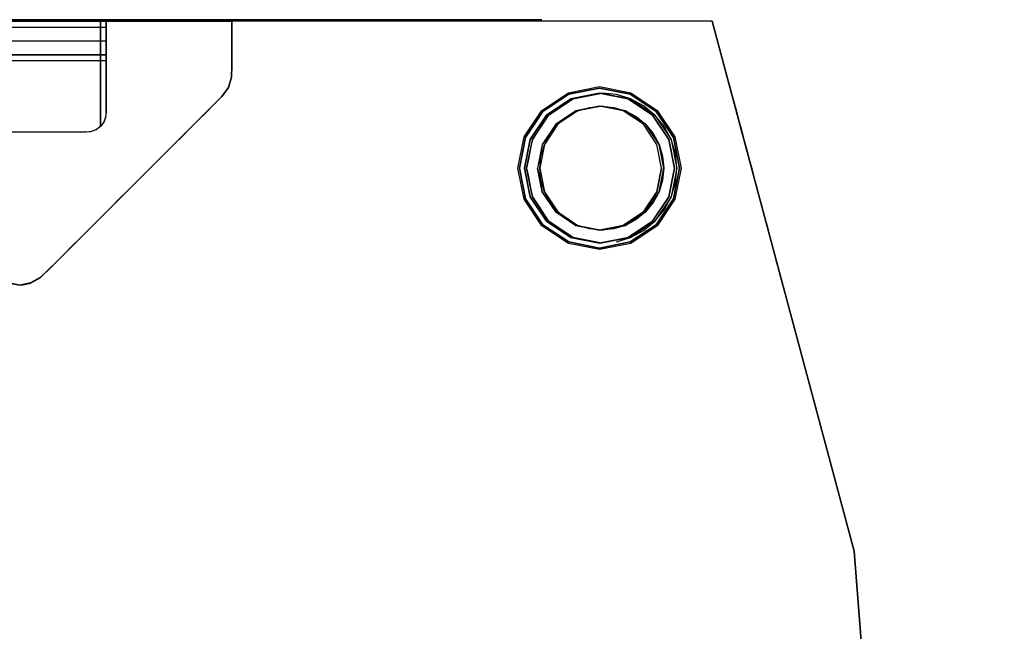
# Model space of a CAD drawing. Header units: millimetres. Extents: x -302 to 302, y -1875 to 376.
# Tile 6 of 6: x 0 to 302, y 188 to 376. Entities that reach past the tile are written whole.
import ezdxf

# ---------------------------------------------------------------- set-up
doc = ezdxf.new("R2010")
doc.units = ezdxf.units.MM
doc.layers.add('KF_T9_SPEAKDETAIL', color=250, linetype='Continuous')
doc.layers.add('KF_T9_SPEAKERS', color=253, linetype='Continuous')

# ---------------------------------------------------------------- blocks, each defined once
blk = doc.blocks.new('GLIDER1')
at = {"color": 250}
for points, invisible_edges in [([(-22.65, -4.88, -9.38), (-23.1, 0, -9.57), (-25, 0), (-24.52, -4.88)], 5), ([(-24.52, -4.88), (-25, 0), (-23.1, 0, 9.57), (-22.65, -4.88, 9.38)], 5), ([(-22.65, -4.88, 9.38), (-23.1, 0, 9.57), (-17.68, 0, 17.68), (-17.34, -4.88, 17.34)], 5), ([(-17.34, -4.88, -17.34), (-17.68, 0, -17.68), (-23.1, 0, -9.57), (-22.65, -4.88, -9.38)], 5), ([(-17.34, -4.88, 17.34), (-17.68, 0, 17.68), (-9.57, 0, 23.1), (-9.38, -4.88, 22.65)], 5), ([(-9.38, -4.88, -22.65), (-9.57, 0, -23.1), (-17.68, 0, -17.68), (-17.34, -4.88, -17.34)], 5), ([(-9.38, -4.88, 22.65), (-9.57, 0, 23.1), (0, 0, 25), (0, -4.88, 24.52)], 5), ([(0, -4.88, -24.52), (0, 0, -25), (-9.57, 0, -23.1), (-9.38, -4.88, -22.65)], 5), ([(9.38, -4.88, -22.65), (9.57, 0, -23.1), (0, 0, -25), (0, -4.88, -24.52)], 5), ([(0, -4.88, 24.52), (0, 0, 25), (9.57, 0, 23.1), (9.38, -4.88, 22.65)], 5), ([(17.34, -4.88, -17.34), (17.68, 0, -17.68), (9.57, 0, -23.1), (9.38, -4.88, -22.65)], 5), ([(9.38, -4.88, 22.65), (9.57, 0, 23.1), (17.68, 0, 17.68), (17.34, -4.88, 17.34)], 5), ([(22.65, -4.88, -9.38), (23.1, 0, -9.57), (17.68, 0, -17.68), (17.34, -4.88, -17.34)], 5), ([(17.34, -4.88, 17.34), (17.68, 0, 17.68), (23.1, 0, 9.57), (22.65, -4.88, 9.38)], 5), ([(24.52, -4.88), (25, 0), (23.1, 0, -9.57), (22.65, -4.88, -9.38)], 5), ([(22.65, -4.88, 9.38), (23.1, 0, 9.57), (25, 0), (24.52, -4.88)], 5), ([(-21.25, -10.05, -8.8), (-22.65, -4.88, -9.38), (-24.52, -4.88), (-23, -10.05)], 5), ([(-23, -10.05), (-24.52, -4.88), (-22.65, -4.88, 9.38), (-21.25, -10.05, 8.8)], 5), ([(-21.25, -10.05, 8.8), (-22.65, -4.88, 9.38), (-17.34, -4.88, 17.34), (-16.26, -10.05, 16.26)], 5), ([(-16.26, -10.05, -16.26), (-17.34, -4.88, -17.34), (-22.65, -4.88, -9.38), (-21.25, -10.05, -8.8)], 5), ([(-16.26, -10.05, 16.26), (-17.34, -4.88, 17.34), (-9.38, -4.88, 22.65), (-8.8, -10.05, 21.25)], 5), ([(-8.8, -10.05, -21.25), (-9.38, -4.88, -22.65), (-17.34, -4.88, -17.34), (-16.26, -10.05, -16.26)], 5), ([(0, -10.05, -23), (0, -4.88, -24.52), (-9.38, -4.88, -22.65), (-8.8, -10.05, -21.25)], 5), ([(-8.8, -10.05, 21.25), (-9.38, -4.88, 22.65), (0, -4.88, 24.52), (0, -10.05, 23)], 5), ([(8.8, -10.05, -21.25), (9.38, -4.88, -22.65), (0, -4.88, -24.52), (0, -10.05, -23)], 5), ([(0, -10.05, 23), (0, -4.88, 24.52), (9.38, -4.88, 22.65), (8.8, -10.05, 21.25)], 5), ([(16.26, -10.05, -16.26), (17.34, -4.88, -17.34), (9.38, -4.88, -22.65), (8.8, -10.05, -21.25)], 5), ([(8.8, -10.05, 21.25), (9.38, -4.88, 22.65), (17.34, -4.88, 17.34), (16.26, -10.05, 16.26)], 5), ([(16.26, -10.05, 16.26), (17.34, -4.88, 17.34), (22.65, -4.88, 9.38), (21.25, -10.05, 8.8)], 5), ([(21.25, -10.05, -8.8), (22.65, -4.88, -9.38), (17.34, -4.88, -17.34), (16.26, -10.05, -16.26)], 5), ([(23, -10.05), (24.52, -4.88), (22.65, -4.88, -9.38), (21.25, -10.05, -8.8)], 5), ([(21.25, -10.05, 8.8), (22.65, -4.88, 9.38), (24.52, -4.88), (23, -10.05)], 5), ([(-17.55, -14.05, -7.27), (-21.25, -10.05, -8.8), (-23, -10.05), (-19, -14.05)], 5), ([(-19, -14.05), (-23, -10.05), (-21.25, -10.05, 8.8), (-17.55, -14.05, 7.27)], 5), ([(-13.44, -14.05, -13.44), (-16.26, -10.05, -16.26), (-21.25, -10.05, -8.8), (-17.55, -14.05, -7.27)], 5), ([(-17.55, -14.05, 7.27), (-21.25, -10.05, 8.8), (-16.26, -10.05, 16.26), (-13.44, -14.05, 13.44)], 5), ([(-7.27, -14.05, -17.55), (-8.8, -10.05, -21.25), (-16.26, -10.05, -16.26), (-13.44, -14.05, -13.44)], 5), ([(-13.44, -14.05, 13.44), (-16.26, -10.05, 16.26), (-8.8, -10.05, 21.25), (-7.27, -14.05, 17.55)], 5), ([(0, -14.05, -19), (0, -10.05, -23), (-8.8, -10.05, -21.25), (-7.27, -14.05, -17.55)], 5), ([(-7.27, -14.05, 17.55), (-8.8, -10.05, 21.25), (0, -10.05, 23), (0, -14.05, 19)], 5), ([(7.27, -14.05, -17.55), (8.8, -10.05, -21.25), (0, -10.05, -23), (0, -14.05, -19)], 5), ([(0, -14.05, 19), (0, -10.05, 23), (8.8, -10.05, 21.25), (7.27, -14.05, 17.55)], 5), ([(13.44, -14.05, -13.44), (16.26, -10.05, -16.26), (8.8, -10.05, -21.25), (7.27, -14.05, -17.55)], 5), ([(7.27, -14.05, 17.55), (8.8, -10.05, 21.25), (16.26, -10.05, 16.26), (13.44, -14.05, 13.44)], 5), ([(17.55, -14.05, -7.27), (21.25, -10.05, -8.8), (16.26, -10.05, -16.26), (13.44, -14.05, -13.44)], 5), ([(13.44, -14.05, 13.44), (16.26, -10.05, 16.26), (21.25, -10.05, 8.8), (17.55, -14.05, 7.27)], 5), ([(19, -14.05), (23, -10.05), (21.25, -10.05, -8.8), (17.55, -14.05, -7.27)], 5), ([(17.55, -14.05, 7.27), (21.25, -10.05, 8.8), (23, -10.05), (19, -14.05)], 5), ([(-19, -14.05), (-17.55, -14.05, -7.27), (-14.25, -14.05), (-19, -14.05)], 14), ([(-19, -14.05), (-17.55, -14.05, 7.27), (-14.25, -14.05), (-19, -14.05)], 14), ([(-17.55, -14.05, -7.27), (-13.44, -14.05, -13.44), (-9.5, -14.05), (-14.25, -14.05)], 14), ([(-17.55, -14.05, 7.27), (-13.44, -14.05, 13.44), (-9.5, -14.05), (-14.25, -14.05)], 14), ([(-13.44, -14.05, -13.44), (-7.27, -14.05, -17.55), (-4.75, -14.05), (-9.5, -14.05)], 14), ([(-13.44, -14.05, 13.44), (-7.27, -14.05, 17.55), (-4.75, -14.05), (-9.5, -14.05)], 14), ([(-7.27, -14.05, -17.55), (0, -14.05, -19), (0, -14.05), (-4.75, -14.05)], 14), ([(-7.27, -14.05, 17.55), (0, -14.05, 19), (0, -14.05), (-4.75, -14.05)], 14), ([(0, -14.05, -19), (7.27, -14.05, -17.55), (4.75, -14.05), (0, -14.05)], 14), ([(0, -14.05, 19), (7.27, -14.05, 17.55), (4.75, -14.05), (0, -14.05)], 14), ([(7.27, -14.05, -17.55), (13.44, -14.05, -13.44), (9.5, -14.05), (4.75, -14.05)], 14), ([(7.27, -14.05, 17.55), (13.44, -14.05, 13.44), (9.5, -14.05), (4.75, -14.05)], 14), ([(13.44, -14.05, -13.44), (17.55, -14.05, -7.27), (14.25, -14.05), (9.5, -14.05)], 14), ([(13.44, -14.05, 13.44), (17.55, -14.05, 7.27), (14.25, -14.05), (9.5, -14.05)], 14), ([(17.55, -14.05, -7.27), (19, -14.05), (19, -14.05), (14.25, -14.05)], 14), ([(17.55, -14.05, 7.27), (19, -14.05), (19, -14.05), (14.25, -14.05)], 14)]:
    blk.add_3dface(points, dxfattribs=dict(at, invisible_edges=invisible_edges))
blk = doc.blocks.new('T9')
at = {"layer": 'KF_T9_SPEAKDETAIL'}
for points, invisible_edges in [([(26.5, 449.54, -366.7), (26.5, 450, -369), (-26.5, 450, -369), (-26.5, 449.54, -366.7)], 10), ([(26.5, 450, -369), (26.5, 449.54, -371.3), (-26.5, 449.54, -371.3), (-26.5, 450, -369)], 2), ([(26.5, 449.54, -371.3), (26.5, 448.24, -373.24), (-26.5, 448.24, -373.24), (-26.5, 449.54, -371.3)], 10), ([(26.5, 448.24, -364.76), (26.5, 449.54, -366.7), (-26.5, 449.54, -366.7), (-26.5, 448.24, -364.76)], 10), ([(0, 450, -294.14), (3.35, 450, -294.72), (1.81, 450, -341), (0, 450, -341)], 10), ([(0, 416, -375), (6.83, 416, -375), (6.83, 450, -341), (0, 450, -341)], 10), ([(3.35, 450, -294.72), (6.31, 450, -296.39), (3.62, 450, -341), (1.81, 450, -341)], 10), ([(6.31, 450, -296.39), (8.77, 450, -298.77), (5.43, 450, -341), (3.62, 450, -341)], 10), ([(8.77, 450, -298.77), (11.18, 450, -301.18), (7.24, 450, -341), (5.43, 450, -341)], 10), ([(6.83, 416, -375), (13.67, 416, -375), (13.67, 450, -341), (6.83, 450, -341)], 10), ([(11.18, 450, -301.18), (13.6, 450, -303.6), (9.05, 450, -341), (7.24, 450, -341)], 10), ([(13.6, 450, -303.6), (16.02, 450, -306.02), (10.86, 450, -341), (9.05, 450, -341)], 10), ([(16.02, 450, -306.02), (18.43, 450, -308.43), (12.67, 450, -341), (10.86, 450, -341)], 10), ([(18.43, 450, -308.43), (20.85, 450, -310.85), (14.48, 450, -341), (12.67, 450, -341)], 10), ([(13.67, 416, -375), (20.5, 416, -375), (20.5, 450, -341), (13.67, 450, -341)], 10), ([(20.85, 450, -310.85), (23.26, 450, -313.26), (16.29, 450, -341), (14.48, 450, -341)], 10), ([(23.26, 450, -313.26), (25.68, 450, -315.68), (18.1, 450, -341), (16.29, 450, -341)], 10), ([(25.68, 450, -315.68), (28.1, 450, -318.1), (19.91, 450, -341), (18.1, 450, -341)], 10), ([(28.1, 450, -318.1), (30.51, 450, -320.51), (21.71, 450, -341.12), (19.91, 450, -341)], 10), ([(20.5, 416, -375), (22.05, 416.2, -375), (22.05, 450, -341.2), (20.5, 450, -341)], 10), ([(30.51, 450, -320.51), (32.93, 450, -322.93), (23.4, 450, -341.75), (21.71, 450, -341.12)], 10), ([(22.05, 416.2, -375), (23.5, 416.8, -375), (23.5, 450, -341.8), (22.05, 450, -341.2)], 10), ([(32.93, 450, -322.93), (35.35, 450, -325.35), (24.83, 450, -342.85), (23.4, 450, -341.75)], 10), ([(23.5, 416.8, -375), (24.74, 417.76, -375), (24.74, 450, -342.76), (23.5, 450, -341.8)], 8), ([(24.74, 417.76, -375), (25.7, 419, -375), (25.7, 450, -344), (24.74, 450, -342.76)], 10), ([(35.35, 450, -325.35), (37.76, 450, -327.76), (25.87, 450, -344.33), (24.83, 450, -342.85)], 10), ([(25.7, 419, -375), (26.3, 420.45, -375), (26.3, 450, -345.45), (25.7, 450, -344)], 10), ([(37.76, 450, -327.76), (40.18, 450, -330.18), (26.42, 450, -346.04), (25.87, 450, -344.33)], 10), ([(26.3, 420.45, -375), (26.5, 422, -375), (26.5, 450, -347), (26.3, 450, -345.45)], 10), ([(40.18, 450, -330.18), (42.59, 450, -332.59), (26.5, 450, -347.85), (26.42, 450, -346.04)], 10), ([(49.84, 450, -339.84), (52.26, 450, -342.26), (26.5, 450, -355.09), (26.5, 450, -353.28)], 10), ([(52.26, 450, -342.26), (54.68, 450, -344.68), (26.5, 450, -356.9), (26.5, 450, -355.09)], 10), ([(54.68, 450, -344.68), (57.09, 450, -347.09), (26.5, 450, -358.71), (26.5, 450, -356.9)], 10), ([(65, 450, -371.58), (65, 450, -375), (26.5, 450, -375), (26.5, 450, -373.19)], 8), ([(65, 450, -368.17), (65, 450, -371.58), (26.5, 450, -373.19), (26.5, 450, -371.38)], 10), ([(65, 450, -364.75), (65, 450, -368.17), (26.5, 450, -371.38), (26.5, 450, -369.57)], 10), ([(65, 450, -361.33), (65, 450, -364.75), (26.5, 450, -369.57), (26.5, 450, -367.76)], 10), ([(64.92, 450, -357.92), (65, 450, -361.33), (26.5, 450, -367.76), (26.5, 450, -365.95)], 10), ([(63.94, 450, -354.66), (64.92, 450, -357.92), (26.5, 450, -365.95), (26.5, 450, -364.14)], 10), ([(65, 446.58, -375), (65, 450, -375), (26.5, 450, -375), (26.5, 448.19, -375)], 10), ([(61.92, 450, -351.92), (63.94, 450, -354.66), (26.5, 450, -364.14), (26.5, 450, -362.33)], 10), ([(59.51, 450, -349.51), (61.92, 450, -351.92), (26.5, 450, -362.33), (26.5, 450, -360.52)], 10), ([(57.09, 450, -347.09), (59.51, 450, -349.51), (26.5, 450, -360.52), (26.5, 450, -358.71)], 10), ([(45.01, 450, -335.01), (47.43, 450, -337.43), (26.5, 450, -351.47), (26.5, 450, -349.66)], 10), ([(42.59, 450, -332.59), (45.01, 450, -335.01), (26.5, 450, -349.66), (26.5, 450, -347.85)], 10), ([(47.43, 450, -337.43), (49.84, 450, -339.84), (26.5, 450, -353.28), (26.5, 450, -351.47)], 10), ([(26.5, 426.67, -375), (26.5, 422, -375), (26.5, 450, -347), (26.5, 450, -351.67)], 10), ([(26.5, 431.33, -375), (26.5, 426.67, -375), (26.5, 450, -351.67), (26.5, 450, -356.33)], 10), ([(26.5, 436, -375), (26.5, 431.33, -375), (26.5, 450, -356.33), (26.5, 450, -361)], 10), ([(26.5, 440.67, -375), (26.5, 436, -375), (26.5, 450, -361), (26.5, 450, -365.67)], 10), ([(26.5, 450, -375), (26.5, 445.33, -375), (26.5, 450, -370.33), (26.5, 450, -375)], 10), ([(26.5, 445.33, -375), (26.5, 440.67, -375), (26.5, 450, -365.67), (26.5, 450, -370.33)], 10), ([(26.5, 448.24, -373.24), (26.5, 446.3, -374.54), (-26.5, 446.3, -374.54), (-26.5, 448.24, -373.24)], 2), ([(26.5, 446.3, -363.46), (26.5, 448.24, -364.76), (-26.5, 448.24, -364.76), (-26.5, 446.3, -363.46)], 8), ([(65, 443.17, -375), (65, 446.58, -375), (26.5, 448.19, -375), (26.5, 446.38, -375)], 10), ([(26.5, 446.3, -374.54), (26.5, 444, -375), (-26.5, 444, -375), (-26.5, 446.3, -374.54)], 10), ([(26.5, 444, -363), (26.5, 446.3, -363.46), (-26.5, 446.3, -363.46), (-26.5, 444, -363)], 2), ([(26.5, 441.7, -363.46), (26.5, 444, -363), (-26.5, 444, -363), (-26.5, 441.7, -363.46)], 10), ([(26.5, 444, -375), (26.5, 441.7, -374.54), (-26.5, 441.7, -374.54), (-26.5, 444, -375)], 2), ([(65, 439.75, -375), (65, 443.17, -375), (26.5, 446.38, -375), (26.5, 444.57, -375)], 10), ([(65, 436.33, -375), (65, 439.75, -375), (26.5, 444.57, -375), (26.5, 442.76, -375)], 10), ([(26.5, 439.76, -364.76), (26.5, 441.7, -363.46), (-26.5, 441.7, -363.46), (-26.5, 439.76, -364.76)], 2), ([(26.5, 441.7, -374.54), (26.5, 439.76, -373.24), (-26.5, 439.76, -373.24), (-26.5, 441.7, -374.54)], 10), ([(64.92, 432.92, -375), (65, 436.33, -375), (26.5, 442.76, -375), (26.5, 440.95, -375)], 10), ([(63.94, 429.66, -375), (64.92, 432.92, -375), (26.5, 440.95, -375), (26.5, 439.14, -375)], 10), ([(26.5, 439.76, -373.24), (26.5, 438.46, -371.3), (-26.5, 438.46, -371.3), (-26.5, 439.76, -373.24)], 2), ([(26.5, 438.46, -366.7), (26.5, 439.76, -364.76), (-26.5, 439.76, -364.76), (-26.5, 438.46, -366.7)], 10), ([(26.5, 438.46, -371.3), (26.5, 438, -369), (-26.5, 438, -369), (-26.5, 438.46, -371.3)], 10), ([(26.5, 438, -369), (26.5, 438.46, -366.7), (-26.5, 438.46, -366.7), (-26.5, 438, -369)], 2), ([(61.92, 426.92, -375), (63.94, 429.66, -375), (26.5, 439.14, -375), (26.5, 437.33, -375)], 10), ([(59.51, 424.51, -375), (61.92, 426.92, -375), (26.5, 437.33, -375), (26.5, 435.52, -375)], 10), ([(57.09, 422.09, -375), (59.51, 424.51, -375), (26.5, 435.52, -375), (26.5, 433.71, -375)], 10), ([(54.68, 419.68, -375), (57.09, 422.09, -375), (26.5, 433.71, -375), (26.5, 431.9, -375)], 10), ([(52.26, 417.26, -375), (54.68, 419.68, -375), (26.5, 431.9, -375), (26.5, 430.09, -375)], 10), ([(49.84, 414.84, -375), (52.26, 417.26, -375), (26.5, 430.09, -375), (26.5, 428.28, -375)], 10), ([(47.43, 412.43, -375), (49.84, 414.84, -375), (26.5, 428.28, -375), (26.5, 426.47, -375)], 10), ([(45.01, 410.01, -375), (47.43, 412.43, -375), (26.5, 426.47, -375), (26.5, 424.66, -375)], 10), ([(40.18, 405.18, -375), (42.59, 407.59, -375), (26.5, 422.85, -375), (26.42, 421.04, -375)], 10), ([(42.59, 407.59, -375), (45.01, 410.01, -375), (26.5, 424.66, -375), (26.5, 422.85, -375)], 10), ([(37.76, 402.76, -375), (40.18, 405.18, -375), (26.42, 421.04, -375), (25.87, 419.33, -375)], 10), ([(30.51, 395.51, -375), (32.93, 397.93, -375), (23.4, 416.75, -375), (21.71, 416.12, -375)], 10), ([(32.93, 397.93, -375), (35.35, 400.35, -375), (24.83, 417.85, -375), (23.4, 416.75, -375)], 10), ([(35.35, 400.35, -375), (37.76, 402.76, -375), (25.87, 419.33, -375), (24.83, 417.85, -375)], 10), ([(0, 369.14, -375), (3.35, 369.72, -375), (1.81, 416, -375), (0, 416, -375)], 10), ([(3.35, 369.72, -375), (6.31, 371.39, -375), (3.62, 416, -375), (1.81, 416, -375)], 10), ([(6.31, 371.39, -375), (8.77, 373.77, -375), (5.43, 416, -375), (3.62, 416, -375)], 10), ([(8.77, 373.77, -375), (11.18, 376.18, -375), (7.24, 416, -375), (5.43, 416, -375)], 10), ([(11.18, 376.18, -375), (13.6, 378.6, -375), (9.05, 416, -375), (7.24, 416, -375)], 10), ([(13.6, 378.6, -375), (16.02, 381.02, -375), (10.86, 416, -375), (9.05, 416, -375)], 10), ([(16.02, 381.02, -375), (18.43, 383.43, -375), (12.67, 416, -375), (10.86, 416, -375)], 10), ([(18.43, 383.43, -375), (20.85, 385.85, -375), (14.48, 416, -375), (12.67, 416, -375)], 10), ([(20.85, 385.85, -375), (23.26, 388.26, -375), (16.29, 416, -375), (14.48, 416, -375)], 10), ([(23.26, 388.26, -375), (25.68, 390.68, -375), (18.1, 416, -375), (16.29, 416, -375)], 10), ([(25.68, 390.68, -375), (28.1, 393.1, -375), (19.91, 416, -375), (18.1, 416, -375)], 10), ([(28.1, 393.1, -375), (30.51, 395.51, -375), (21.71, 416.12, -375), (19.91, 416, -375)], 10), ([(-3.35, -369.72, -375), (0, -369.14, -375), (0, -416, -375), (-1.81, -416, -375)], 10), ([(0, -369.14, -375), (3.35, -369.72, -375), (1.81, -416, -375), (0, -416, -375)], 10), ([(3.35, -369.72, -375), (6.31, -371.39, -375), (3.62, -416, -375), (1.81, -416, -375)], 10), ([(6.31, -371.39, -375), (8.77, -373.77, -375), (5.43, -416, -375), (3.62, -416, -375)], 10), ([(8.77, -373.77, -375), (11.18, -376.18, -375), (7.24, -416, -375), (5.43, -416, -375)], 10), ([(11.18, -376.18, -375), (13.6, -378.6, -375), (9.05, -416, -375), (7.24, -416, -375)], 10), ([(13.6, -378.6, -375), (16.02, -381.02, -375), (10.86, -416, -375), (9.05, -416, -375)], 10), ([(16.02, -381.02, -375), (18.43, -383.43, -375), (12.67, -416, -375), (10.86, -416, -375)], 10), ([(18.43, -383.43, -375), (20.85, -385.85, -375), (14.48, -416, -375), (12.67, -416, -375)], 10), ([(20.85, -385.85, -375), (23.26, -388.26, -375), (16.29, -416, -375), (14.48, -416, -375)], 10), ([(23.26, -388.26, -375), (25.68, -390.68, -375), (18.1, -416, -375), (16.29, -416, -375)], 10), ([(25.68, -390.68, -375), (28.1, -393.1, -375), (19.91, -416, -375), (18.1, -416, -375)], 10), ([(28.1, -393.1, -375), (30.51, -395.51, -375), (21.71, -416.12, -375), (19.91, -416, -375)], 10), ([(30.51, -395.51, -375), (32.93, -397.93, -375), (23.4, -416.75, -375), (21.71, -416.12, -375)], 10), ([(32.93, -397.93, -375), (35.35, -400.35, -375), (24.83, -417.85, -375), (23.4, -416.75, -375)], 10), ([(35.35, -400.35, -375), (37.76, -402.76, -375), (25.87, -419.33, -375), (24.83, -417.85, -375)], 10), ([(37.76, -402.76, -375), (40.18, -405.18, -375), (26.42, -421.04, -375), (25.87, -419.33, -375)], 10), ([(40.18, -405.18, -375), (42.59, -407.59, -375), (26.5, -422.85, -375), (26.42, -421.04, -375)], 10), ([(42.59, -407.59, -375), (45.01, -410.01, -375), (26.5, -424.66, -375), (26.5, -422.85, -375)], 10), ([(45.01, -410.01, -375), (47.43, -412.43, -375), (26.5, -426.47, -375), (26.5, -424.66, -375)], 10), ([(47.43, -412.43, -375), (49.84, -414.84, -375), (26.5, -428.28, -375), (26.5, -426.47, -375)], 10), ([(-6.83, -416, -375), (0, -416, -375), (0, -450, -341), (-6.83, -450, -341)], 10), ([(0, -416, -375), (6.83, -416, -375), (6.83, -450, -341), (0, -450, -341)], 10), ([(6.83, -416, -375), (13.67, -416, -375), (13.67, -450, -341), (6.83, -450, -341)], 10), ([(13.67, -416, -375), (20.5, -416, -375), (20.5, -450, -341), (13.67, -450, -341)], 10), ([(20.5, -416, -375), (22.05, -416.2, -375), (22.05, -450, -341.2), (20.5, -450, -341)], 10), ([(22.05, -416.2, -375), (23.5, -416.8, -375), (23.5, -450, -341.8), (22.05, -450, -341.2)], 10), ([(49.84, -414.84, -375), (52.26, -417.26, -375), (26.5, -430.09, -375), (26.5, -428.28, -375)], 10), ([(23.5, -416.8, -375), (24.74, -417.76, -375), (24.74, -450, -342.76), (23.5, -450, -341.8)], 10), ([(24.74, -417.76, -375), (25.7, -419, -375), (25.7, -450, -344), (24.74, -450, -342.76)], 2), ([(25.7, -419, -375), (26.3, -420.45, -375), (26.3, -450, -345.45), (25.7, -450, -344)], 10), ([(52.26, -417.26, -375), (54.68, -419.68, -375), (26.5, -431.9, -375), (26.5, -430.09, -375)], 10), ([(26.3, -420.45, -375), (26.5, -422, -375), (26.5, -450, -347), (26.3, -450, -345.45)], 10), ([(54.68, -419.68, -375), (57.09, -422.09, -375), (26.5, -433.71, -375), (26.5, -431.9, -375)], 10), ([(26.5, -426.67, -375), (26.5, -422, -375), (26.5, -450, -347), (26.5, -450, -351.67)], 10), ([(57.09, -422.09, -375), (59.51, -424.51, -375), (26.5, -435.52, -375), (26.5, -433.71, -375)], 10), ([(59.51, -424.51, -375), (61.92, -426.92, -375), (26.5, -437.33, -375), (26.5, -435.52, -375)], 10), ([(26.5, -431.33, -375), (26.5, -426.67, -375), (26.5, -450, -351.67), (26.5, -450, -356.33)], 10), ([(61.92, -426.92, -375), (63.94, -429.66, -375), (26.5, -439.14, -375), (26.5, -437.33, -375)], 10), ([(63.94, -429.66, -375), (64.92, -432.92, -375), (26.5, -440.95, -375), (26.5, -439.14, -375)], 10), ([(26.5, -436, -375), (26.5, -431.33, -375), (26.5, -450, -356.33), (26.5, -450, -361)], 10), ([(64.92, -432.92, -375), (65, -436.33, -375), (26.5, -442.76, -375), (26.5, -440.95, -375)], 10), ([(26.5, -440.67, -375), (26.5, -436, -375), (26.5, -450, -361), (26.5, -450, -365.67)], 10), ([(65, -436.33, -375), (65, -439.75, -375), (26.5, -444.57, -375), (26.5, -442.76, -375)], 10), ([(26.5, -438, -369), (26.5, -438.46, -366.7), (-26.5, -438.46, -366.7), (-26.5, -438, -369)], 2), ([(26.5, -438.46, -371.3), (26.5, -438, -369), (-26.5, -438, -369), (-26.5, -438.46, -371.3)], 10), ([(26.5, -438.46, -366.7), (26.5, -439.76, -364.76), (-26.5, -439.76, -364.76), (-26.5, -438.46, -366.7)], 10), ([(26.5, -439.76, -373.24), (26.5, -438.46, -371.3), (-26.5, -438.46, -371.3), (-26.5, -439.76, -373.24)], 2), ([(26.5, -441.7, -374.54), (26.5, -439.76, -373.24), (-26.5, -439.76, -373.24), (-26.5, -441.7, -374.54)], 10), ([(26.5, -439.76, -364.76), (26.5, -441.7, -363.46), (-26.5, -441.7, -363.46), (-26.5, -439.76, -364.76)], 2), ([(65, -439.75, -375), (65, -443.17, -375), (26.5, -446.38, -375), (26.5, -444.57, -375)], 10), ([(26.5, -444, -375), (26.5, -441.7, -374.54), (-26.5, -441.7, -374.54), (-26.5, -444, -375)], 2), ([(26.5, -441.7, -363.46), (26.5, -444, -363), (-26.5, -444, -363), (-26.5, -441.7, -363.46)], 10), ([(26.5, -445.33, -375), (26.5, -440.67, -375), (26.5, -450, -365.67), (26.5, -450, -370.33)], 10), ([(65, -443.17, -375), (65, -446.58, -375), (26.5, -448.19, -375), (26.5, -446.38, -375)], 10), ([(26.5, -444, -363), (26.5, -446.3, -363.46), (-26.5, -446.3, -363.46), (-26.5, -444, -363)], 2), ([(26.5, -446.3, -374.54), (26.5, -444, -375), (-26.5, -444, -375), (-26.5, -446.3, -374.54)], 10), ([(26.5, -446.3, -363.46), (26.5, -448.24, -364.76), (-26.5, -448.24, -364.76), (-26.5, -446.3, -363.46)], 8), ([(26.5, -448.24, -373.24), (26.5, -446.3, -374.54), (-26.5, -446.3, -374.54), (-26.5, -448.24, -373.24)], 2), ([(26.5, -450, -375), (26.5, -445.33, -375), (26.5, -450, -370.33), (26.5, -450, -375)], 10), ([(26.5, -448.24, -364.76), (26.5, -449.54, -366.7), (-26.5, -449.54, -366.7), (-26.5, -448.24, -364.76)], 10), ([(26.5, -449.54, -371.3), (26.5, -448.24, -373.24), (-26.5, -448.24, -373.24), (-26.5, -449.54, -371.3)], 10), ([(65, -446.58, -375), (65, -450, -375), (26.5, -450, -375), (26.5, -448.19, -375)], 8), ([(26.5, -450, -369), (26.5, -449.54, -371.3), (-26.5, -449.54, -371.3), (-26.5, -450, -369)], 2), ([(26.5, -449.54, -366.7), (26.5, -450, -369), (-26.5, -450, -369), (-26.5, -449.54, -366.7)], 10), ([(-3.35, -450, -294.72), (0, -450, -294.14), (0, -450, -341), (-1.81, -450, -341)], 10), ([(0, -450, -294.14), (3.35, -450, -294.72), (1.81, -450, -341), (0, -450, -341)], 10), ([(3.35, -450, -294.72), (6.31, -450, -296.39), (3.62, -450, -341), (1.81, -450, -341)], 10), ([(6.31, -450, -296.39), (8.77, -450, -298.77), (5.43, -450, -341), (3.62, -450, -341)], 10), ([(8.77, -450, -298.77), (11.18, -450, -301.18), (7.24, -450, -341), (5.43, -450, -341)], 10), ([(11.18, -450, -301.18), (13.6, -450, -303.6), (9.05, -450, -341), (7.24, -450, -341)], 10), ([(13.6, -450, -303.6), (16.02, -450, -306.02), (10.86, -450, -341), (9.05, -450, -341)], 10), ([(16.02, -450, -306.02), (18.43, -450, -308.43), (12.67, -450, -341), (10.86, -450, -341)], 10), ([(18.43, -450, -308.43), (20.85, -450, -310.85), (14.48, -450, -341), (12.67, -450, -341)], 10), ([(20.85, -450, -310.85), (23.26, -450, -313.26), (16.29, -450, -341), (14.48, -450, -341)], 10), ([(23.26, -450, -313.26), (25.68, -450, -315.68), (18.1, -450, -341), (16.29, -450, -341)], 10), ([(25.68, -450, -315.68), (28.1, -450, -318.1), (19.91, -450, -341), (18.1, -450, -341)], 10), ([(28.1, -450, -318.1), (30.51, -450, -320.51), (21.71, -450, -341.12), (19.91, -450, -341)], 10), ([(30.51, -450, -320.51), (32.93, -450, -322.93), (23.4, -450, -341.75), (21.71, -450, -341.12)], 10), ([(32.93, -450, -322.93), (35.35, -450, -325.35), (24.83, -450, -342.85), (23.4, -450, -341.75)], 10), ([(35.35, -450, -325.35), (37.76, -450, -327.76), (25.87, -450, -344.33), (24.83, -450, -342.85)], 10), ([(37.76, -450, -327.76), (40.18, -450, -330.18), (26.42, -450, -346.04), (25.87, -450, -344.33)], 10), ([(40.18, -450, -330.18), (42.59, -450, -332.59), (26.5, -450, -347.85), (26.42, -450, -346.04)], 10), ([(49.84, -450, -339.84), (52.26, -450, -342.26), (26.5, -450, -355.09), (26.5, -450, -353.28)], 10), ([(52.26, -450, -342.26), (54.68, -450, -344.68), (26.5, -450, -356.9), (26.5, -450, -355.09)], 10), ([(54.68, -450, -344.68), (57.09, -450, -347.09), (26.5, -450, -358.71), (26.5, -450, -356.9)], 10), ([(63.94, -450, -354.66), (64.92, -450, -357.92), (26.5, -450, -365.95), (26.5, -450, -364.14)], 10), ([(64.92, -450, -357.92), (65, -450, -361.33), (26.5, -450, -367.76), (26.5, -450, -365.95)], 10), ([(65, -450, -361.33), (65, -450, -364.75), (26.5, -450, -369.57), (26.5, -450, -367.76)], 10), ([(65, -450, -364.75), (65, -450, -368.17), (26.5, -450, -371.38), (26.5, -450, -369.57)], 10), ([(65, -450, -368.17), (65, -450, -371.58), (26.5, -450, -373.19), (26.5, -450, -371.38)], 10), ([(65, -450, -371.58), (65, -450, -375), (26.5, -450, -375), (26.5, -450, -373.19)], 10), ([(59.51, -450, -349.51), (61.92, -450, -351.92), (26.5, -450, -362.33), (26.5, -450, -360.52)], 10), ([(61.92, -450, -351.92), (63.94, -450, -354.66), (26.5, -450, -364.14), (26.5, -450, -362.33)], 10), ([(57.09, -450, -347.09), (59.51, -450, -349.51), (26.5, -450, -360.52), (26.5, -450, -358.71)], 10), ([(42.59, -450, -332.59), (45.01, -450, -335.01), (26.5, -450, -349.66), (26.5, -450, -347.85)], 10), ([(45.01, -450, -335.01), (47.43, -450, -337.43), (26.5, -450, -351.47), (26.5, -450, -349.66)], 10), ([(47.43, -450, -337.43), (49.84, -450, -339.84), (26.5, -450, -353.28), (26.5, -450, -351.47)], 10)]:
    blk.add_3dface(points, dxfattribs=dict(at, invisible_edges=invisible_edges))
at = {"layer": 'KF_T9_SPEAKDETAIL', "color": 253}
for points, invisible_edges in [([(160, 349, -375.5), (152, 357, -375.5), (-152, 357, -375.5), (-160, 349, -375.5)], 8), ([(160, 20, -375.5), (160, 349, -375.5), (-160, 349, -375.5), (-160, 20, -375.5)], 10), ([(152, 12, -375.5), (160, 20, -375.5), (-160, 20, -375.5), (-152, 12, -375.5)], 2), ([(160, -20, -375.5), (152, -12, -375.5), (-152, -12, -375.5), (-160, -20, -375.5)], 8), ([(160, -349, -375.5), (160, -20, -375.5), (-160, -20, -375.5), (-160, -349, -375.5)], 10), ([(152, -357, -375.5), (160, -349, -375.5), (-160, -349, -375.5), (-152, -357, -375.5)], 2)]:
    blk.add_3dface(points, dxfattribs=dict(at, invisible_edges=invisible_edges))
at = {"layer": 'KF_T9_SPEAKERS', "color": 253}
for points, invisible_edges in [([(-255.72, 450, -212.62), (-233.87, 450, -294.14), (233.88, 450, -294.14), (255.72, 450, -212.62)], 10), ([(296.38, 450, 307), (255.72, 450, -212.62), (0, 450, -212.62), (0, 450, 307)], 14), ([(176.14, 450, -307.44), (178.34, 450, -307), (0.67, 450, -294.14), (3.35, 450, -294.72)], 10), ([(173.94, 450, -307.88), (176.14, 450, -307.44), (3.35, 450, -294.72), (6.31, 450, -296.39)], 10), ([(171.74, 450, -308.31), (173.94, 450, -307.88), (6.31, 450, -296.39), (8.77, 450, -298.77)], 10), ([(169.54, 450, -308.75), (171.74, 450, -308.31), (8.77, 450, -298.77), (11.18, 450, -301.18)], 10), ([(167.68, 450, -310), (169.54, 450, -308.75), (11.18, 450, -301.18), (13.6, 450, -303.6)], 10), ([(165.81, 450, -311.24), (167.68, 450, -310), (13.6, 450, -303.6), (16.02, 450, -306.02)], 10), ([(163.95, 450, -312.49), (165.81, 450, -311.24), (16.02, 450, -306.02), (18.43, 450, -308.43)], 10), ([(162.08, 450, -313.74), (163.95, 450, -312.49), (18.43, 450, -308.43), (20.85, 450, -310.85)], 10), ([(160.83, 450, -315.6), (162.08, 450, -313.74), (20.85, 450, -310.85), (23.26, 450, -313.26)], 10), ([(159.59, 450, -317.47), (160.83, 450, -315.6), (23.26, 450, -313.26), (25.68, 450, -315.68)], 10), ([(158.34, 450, -319.33), (159.59, 450, -317.47), (25.68, 450, -315.68), (28.1, 450, -318.1)], 10), ([(157.09, 450, -321.2), (158.34, 450, -319.33), (28.1, 450, -318.1), (30.51, 450, -320.51)], 10), ([(156.66, 450, -323.4), (157.09, 450, -321.2), (30.51, 450, -320.51), (32.93, 450, -322.93)], 10), ([(156.22, 450, -325.6), (156.66, 450, -323.4), (32.93, 450, -322.93), (35.35, 450, -325.35)], 10), ([(155.78, 450, -327.8), (156.22, 450, -325.6), (35.35, 450, -325.35), (37.76, 450, -327.76)], 10), ([(155.34, 450, -330), (155.78, 450, -327.8), (37.76, 450, -327.76), (40.18, 450, -330.18)], 10), ([(155.78, 450, -332.2), (155.34, 450, -330), (40.18, 450, -330.18), (42.59, 450, -332.59)], 10), ([(156.22, 450, -334.4), (155.78, 450, -332.2), (42.59, 450, -332.59), (45.01, 450, -335.01)], 10), ([(156.66, 450, -336.6), (156.22, 450, -334.4), (45.01, 450, -335.01), (47.43, 450, -337.43)], 10), ([(157.09, 450, -338.8), (156.66, 450, -336.6), (47.43, 450, -337.43), (49.84, 450, -339.84)], 10), ([(158.34, 450, -340.67), (157.09, 450, -338.8), (49.84, 450, -339.84), (52.26, 450, -342.26)], 10), ([(159.59, 450, -342.53), (158.34, 450, -340.67), (52.26, 450, -342.26), (54.68, 450, -344.68)], 10), ([(160.83, 450, -344.4), (159.59, 450, -342.53), (54.68, 450, -344.68), (57.09, 450, -347.09)], 10), ([(162.08, 450, -346.26), (160.83, 450, -344.4), (57.09, 450, -347.09), (59.51, 450, -349.51)], 10), ([(163.95, 450, -347.51), (162.08, 450, -346.26), (59.51, 450, -349.51), (61.92, 450, -351.92)], 10), ([(165.81, 450, -348.76), (163.95, 450, -347.51), (61.92, 450, -351.92), (63.94, 450, -354.66)], 10), ([(167.68, 450, -350), (165.81, 450, -348.76), (63.94, 450, -354.66), (64.92, 450, -357.92)], 10), ([(169.54, 450, -351.25), (167.68, 450, -350), (64.92, 450, -357.92), (65, 450, -361.35)], 10), ([(171.74, 450, -351.69), (169.54, 450, -351.25), (65, 450, -361.35), (65, 450, -364.75)], 10), ([(212.21, 450, -375), (212.21, 447.47, -375), (65, 446.58, -375), (65, 450, -375)], 10), ([(178.34, 450, -353), (176.14, 450, -352.56), (65, 450, -371.58), (65, 450, -375)], 10), ([(176.14, 450, -352.56), (173.94, 450, -352.12), (65, 450, -368.17), (65, 450, -371.58)], 10), ([(65, 450, -375), (178.34, 450, -353), (218.15, 450, -352.83), (212.21, 450, -375)], 3), ([(173.94, 450, -352.12), (171.74, 450, -351.69), (65, 450, -364.75), (65, 450, -368.17)], 10), ([(157.09, 450, -321.2), (155.34, 450, -330), (159.34, 446, -330), (160.79, 446, -322.73)], 10), ([(155.34, 450, -330), (157.09, 450, -338.8), (160.79, 446, -337.27), (159.34, 446, -330)], 10), ([(162.08, 450, -313.74), (157.09, 450, -321.2), (160.79, 446, -322.73), (164.91, 446, -316.56)], 10), ([(157.09, 450, -338.8), (162.08, 450, -346.26), (164.91, 446, -343.44), (160.79, 446, -337.27)], 10), ([(169.54, 450, -308.75), (162.08, 450, -313.74), (164.91, 446, -316.56), (171.07, 446, -312.45)], 10), ([(162.08, 450, -346.26), (169.54, 450, -351.25), (171.07, 446, -347.55), (164.91, 446, -343.44)], 10), ([(178.34, 450, -307), (169.54, 450, -308.75), (171.07, 446, -312.45), (178.34, 446, -311)], 10), ([(169.54, 450, -351.25), (178.34, 450, -353), (178.34, 446, -349), (171.07, 446, -347.55)], 10), ([(187.15, 450, -308.75), (178.34, 450, -307), (178.34, 446, -311), (185.61, 446, -312.45)], 10), ([(178.34, 450, -353), (187.15, 450, -351.25), (185.61, 446, -347.55), (178.34, 446, -349)], 10), ([(218.15, 450, -352.83), (218.92, 450, -349.96), (182.83, 450, -352.56), (178.34, 450, -353)], 10), ([(218.92, 450, -349.96), (219.69, 450, -347.08), (187.15, 450, -351.25), (182.83, 450, -352.56)], 10), ([(228.93, 450, -312.58), (229.67, 450, -309.84), (182.83, 450, -307.44), (187.15, 450, -308.75)], 10), ([(194.61, 450, -313.74), (187.15, 450, -308.75), (185.61, 446, -312.45), (191.78, 446, -316.56)], 10), ([(187.15, 450, -351.25), (194.61, 450, -346.26), (191.78, 446, -343.44), (185.61, 446, -347.55)], 10), ([(219.69, 450, -347.08), (220.46, 450, -344.21), (191.12, 450, -349.12), (187.15, 450, -351.25)], 10), ([(228.16, 450, -315.46), (228.93, 450, -312.58), (187.15, 450, -308.75), (191.12, 450, -310.88)], 10), ([(220.46, 450, -344.21), (221.23, 450, -341.33), (194.61, 450, -346.26), (191.12, 450, -349.12)], 10), ([(227.39, 450, -318.33), (228.16, 450, -315.46), (191.12, 450, -310.88), (194.61, 450, -313.74)], 10), ([(199.59, 450, -321.2), (194.61, 450, -313.74), (191.78, 446, -316.56), (195.9, 446, -322.73)], 10), ([(194.61, 450, -346.26), (199.59, 450, -338.8), (195.9, 446, -337.27), (191.78, 446, -343.44)], 10), ([(221.23, 450, -341.33), (222, 450, -338.46), (197.47, 450, -342.78), (194.61, 450, -346.26)], 10), ([(226.62, 450, -321.21), (227.39, 450, -318.33), (194.61, 450, -313.74), (197.47, 450, -317.22)], 10), ([(201.34, 450, -330), (199.59, 450, -321.2), (195.9, 446, -322.73), (197.34, 446, -330)], 10), ([(199.59, 450, -338.8), (201.34, 450, -330), (197.34, 446, -330), (195.9, 446, -337.27)], 10), ([(222, 450, -338.46), (222.77, 450, -335.58), (199.59, 450, -338.8), (197.47, 450, -342.78)], 10), ([(225.85, 450, -324.08), (226.62, 450, -321.21), (197.47, 450, -317.22), (199.59, 450, -321.2)], 10), ([(222.77, 450, -335.58), (223.54, 450, -332.71), (200.9, 450, -334.49), (199.59, 450, -338.8)], 10), ([(225.08, 450, -326.96), (225.85, 450, -324.08), (199.59, 450, -321.2), (200.9, 450, -325.51)], 10), ([(223.54, 450, -332.71), (224.31, 450, -329.83), (201.34, 450, -330), (200.9, 450, -334.49)], 10), ([(224.31, 450, -329.83), (225.08, 450, -326.96), (200.9, 450, -325.51), (201.34, 450, -330)], 10), ([(255.72, -450, -212.62), (255.72, 450, -212.62), (301.7, 450, 375), (301.7, -450, 375)], 1), ([(212.21, 447.47, -375), (212.21, 444.95, -375), (65, 443.17, -375), (65, 446.58, -375)], 10), ([(212.21, 444.95, -375), (212.21, 442.42, -375), (65, 439.75, -375), (65, 443.17, -375)], 10), ([(197.34, 446, -330), (196.98, 446, -326.29), (159.71, 446, -326.29), (159.34, 446, -330)], 10), ([(196.98, 446, -333.71), (197.34, 446, -330), (159.34, 446, -330), (159.71, 446, -333.71)], 10), ([(196.98, 446, -326.29), (195.9, 446, -322.73), (160.79, 446, -322.73), (159.71, 446, -326.29)], 10), ([(195.9, 446, -337.27), (196.98, 446, -333.71), (159.71, 446, -333.71), (160.79, 446, -337.27)], 10), ([(195.9, 446, -322.73), (194.14, 446, -319.44), (162.55, 446, -319.44), (160.79, 446, -322.73)], 10), ([(194.14, 446, -340.56), (195.9, 446, -337.27), (160.79, 446, -337.27), (162.55, 446, -340.56)], 10), ([(194.14, 446, -319.44), (191.78, 446, -316.56), (164.91, 446, -316.56), (162.55, 446, -319.44)], 10), ([(191.78, 446, -343.44), (194.14, 446, -340.56), (162.55, 446, -340.56), (164.91, 446, -343.44)], 10), ([(191.78, 446, -316.56), (188.9, 446, -314.2), (167.79, 446, -314.2), (164.91, 446, -316.56)], 10), ([(188.9, 446, -345.8), (191.78, 446, -343.44), (164.91, 446, -343.44), (167.79, 446, -345.8)], 10), ([(188.9, 446, -314.2), (185.61, 446, -312.45), (171.07, 446, -312.45), (167.79, 446, -314.2)], 10), ([(185.61, 446, -347.55), (188.9, 446, -345.8), (167.79, 446, -345.8), (171.07, 446, -347.55)], 10), ([(185.61, 446, -312.45), (182.05, 446, -311.37), (174.64, 446, -311.37), (171.07, 446, -312.45)], 10), ([(182.05, 446, -348.63), (185.61, 446, -347.55), (171.07, 446, -347.55), (174.64, 446, -348.63)], 10), ([(182.05, 446, -311.37), (178.34, 446, -311), (178.34, 446, -311), (174.64, 446, -311.37)], 10), ([(178.34, 446, -349), (182.05, 446, -348.63), (174.64, 446, -348.63), (178.34, 446, -349)], 10), ([(212.21, 442.42, -375), (212.21, 439.89, -375), (65, 436.34, -375), (65, 439.75, -375)], 10), ([(212.21, 439.89, -375), (212.21, 437.37, -375), (64.93, 432.92, -375), (65, 436.34, -375)], 10), ([(212.21, 434.84, -375), (212.21, 432.31, -375), (61.93, 426.93, -375), (63.94, 429.67, -375)], 10), ([(212.21, 437.37, -375), (212.21, 434.84, -375), (63.94, 429.67, -375), (64.93, 432.92, -375)], 10), ([(212.21, 432.31, -375), (212.21, 429.79, -375), (59.51, 424.51, -375), (61.93, 426.93, -375)], 10), ([(212.21, 429.79, -375), (212.21, 427.26, -375), (57.1, 422.1, -375), (59.51, 424.51, -375)], 10), ([(212.21, 427.26, -375), (212.21, 424.73, -375), (54.68, 419.68, -375), (57.1, 422.1, -375)], 10), ([(212.21, 424.73, -375), (212.21, 422.21, -375), (52.27, 417.27, -375), (54.68, 419.68, -375)], 10), ([(212.21, 419.68, -375), (212.21, 417.15, -375), (47.44, 412.44, -375), (49.85, 414.85, -375)], 10), ([(212.21, 422.21, -375), (212.21, 419.68, -375), (49.85, 414.85, -375), (52.27, 417.27, -375)], 10), ([(212.21, 417.15, -375), (212.21, 414.62, -375), (45.02, 410.02, -375), (47.44, 412.44, -375)], 10), ([(212.21, 414.62, -375), (212.21, 412.1, -375), (42.6, 407.6, -375), (45.02, 410.02, -375)], 10), ([(212.21, 412.1, -375), (212.21, 409.57, -375), (40.19, 405.19, -375), (42.6, 407.6, -375)], 10), ([(212.21, 409.57, -375), (212.21, 407.04, -375), (37.77, 402.77, -375), (40.19, 405.19, -375)], 10), ([(212.21, 404.52, -375), (212.21, 401.99, -375), (32.94, 397.94, -375), (35.36, 400.36, -375)], 10), ([(212.21, 407.04, -375), (212.21, 404.52, -375), (35.36, 400.36, -375), (37.77, 402.77, -375)], 10), ([(212.21, 401.99, -375), (212.21, 399.46, -375), (30.53, 395.53, -375), (32.94, 397.94, -375)], 10), ([(212.21, 399.46, -375), (212.21, 396.94, -375), (28.11, 393.11, -375), (30.53, 395.53, -375)], 10), ([(212.21, 396.94, -375), (212.21, 394.41, -375), (25.7, 390.69, -375), (28.11, 393.11, -375)], 10), ([(212.21, 394.41, -375), (212.21, 391.88, -375), (23.28, 388.28, -375), (25.7, 390.69, -375)], 10), ([(212.21, 389.36, -375), (212.21, 386.83, -375), (18.45, 383.45, -375), (20.86, 385.86, -375)], 10), ([(212.21, 391.88, -375), (212.21, 389.36, -375), (20.86, 385.86, -375), (23.28, 388.28, -375)], 10), ([(212.21, 386.83, -375), (212.21, 384.3, -375), (16.03, 381.03, -375), (18.45, 383.45, -375)], 10), ([(212.21, 384.3, -375), (212.21, 381.78, -375), (13.62, 378.62, -375), (16.03, 381.03, -375)], 10), ([(212.21, 381.78, -375), (212.21, 379.25, -375), (11.2, 376.2, -375), (13.62, 378.62, -375)], 10), ([(212.21, 379.25, -375), (212.21, 376.72, -375), (8.79, 373.79, -375), (11.2, 376.2, -375)], 10), ([(212.21, 374.2, -375), (212.21, 371.67, -375), (3.34, 369.78, -375), (6.32, 371.43, -375)], 10), ([(212.21, 376.72, -375), (212.21, 374.2, -375), (6.32, 371.43, -375), (8.79, 373.79, -375)], 10), ([(212.21, 371.67, -375), (212.21, 369.14, -375), (0, 369.14, -375), (3.34, 369.78, -375)], 10), ([(-212.21, 369.14, -375), (-212.21, -369.14, -375), (212.21, -369.14, -375), (212.21, 369.14, -375)], 10), ([(-212.21, -369.14, -375), (-212.21, -371.67, -375), (-3.34, -369.78, -375), (0, -369.14, -375)], 10), ([(212.21, -369.14, -375), (212.21, -371.67, -375), (3.34, -369.78, -375), (0, -369.14, -375)], 10), ([(212.21, -371.67, -375), (212.21, -374.2, -375), (6.32, -371.43, -375), (3.34, -369.78, -375)], 10), ([(212.21, -374.2, -375), (212.21, -376.72, -375), (8.79, -373.79, -375), (6.32, -371.43, -375)], 10), ([(212.21, -376.72, -375), (212.21, -379.25, -375), (11.2, -376.2, -375), (8.79, -373.79, -375)], 10), ([(212.21, -379.25, -375), (212.21, -381.78, -375), (13.62, -378.62, -375), (11.2, -376.2, -375)], 10), ([(212.21, -381.78, -375), (212.21, -384.3, -375), (16.03, -381.03, -375), (13.62, -378.62, -375)], 10), ([(212.21, -384.3, -375), (212.21, -386.83, -375), (18.45, -383.45, -375), (16.03, -381.03, -375)], 10), ([(212.21, -386.83, -375), (212.21, -389.36, -375), (20.86, -385.86, -375), (18.45, -383.45, -375)], 10), ([(212.21, -389.36, -375), (212.21, -391.88, -375), (23.28, -388.28, -375), (20.86, -385.86, -375)], 10), ([(212.21, -391.88, -375), (212.21, -394.41, -375), (25.7, -390.69, -375), (23.28, -388.28, -375)], 10), ([(212.21, -394.41, -375), (212.21, -396.94, -375), (28.11, -393.11, -375), (25.7, -390.69, -375)], 10), ([(212.21, -396.94, -375), (212.21, -399.46, -375), (30.53, -395.53, -375), (28.11, -393.11, -375)], 10), ([(212.21, -399.46, -375), (212.21, -401.99, -375), (32.94, -397.94, -375), (30.53, -395.53, -375)], 10), ([(212.21, -401.99, -375), (212.21, -404.52, -375), (35.36, -400.36, -375), (32.94, -397.94, -375)], 10), ([(212.21, -404.52, -375), (212.21, -407.04, -375), (37.77, -402.77, -375), (35.36, -400.36, -375)], 10), ([(212.21, -407.04, -375), (212.21, -409.57, -375), (40.19, -405.19, -375), (37.77, -402.77, -375)], 10), ([(212.21, -409.57, -375), (212.21, -412.1, -375), (42.6, -407.6, -375), (40.19, -405.19, -375)], 10), ([(212.21, -412.1, -375), (212.21, -414.62, -375), (45.02, -410.02, -375), (42.6, -407.6, -375)], 10), ([(212.21, -414.62, -375), (212.21, -417.15, -375), (47.44, -412.44, -375), (45.02, -410.02, -375)], 10), ([(212.21, -417.15, -375), (212.21, -419.68, -375), (49.85, -414.85, -375), (47.44, -412.44, -375)], 10), ([(212.21, -419.68, -375), (212.21, -422.21, -375), (52.27, -417.27, -375), (49.85, -414.85, -375)], 10), ([(212.21, -422.21, -375), (212.21, -424.73, -375), (54.68, -419.68, -375), (52.27, -417.27, -375)], 10), ([(212.21, -424.73, -375), (212.21, -427.26, -375), (57.1, -422.1, -375), (54.68, -419.68, -375)], 10), ([(212.21, -427.26, -375), (212.21, -429.79, -375), (59.51, -424.51, -375), (57.1, -422.1, -375)], 10), ([(212.21, -429.79, -375), (212.21, -432.31, -375), (61.93, -426.93, -375), (59.51, -424.51, -375)], 10), ([(212.21, -432.31, -375), (212.21, -434.84, -375), (63.94, -429.67, -375), (61.93, -426.93, -375)], 10), ([(212.21, -434.84, -375), (212.21, -437.37, -375), (64.93, -432.92, -375), (63.94, -429.67, -375)], 10), ([(212.21, -437.37, -375), (212.21, -439.89, -375), (65, -436.34, -375), (64.93, -432.92, -375)], 10), ([(212.21, -439.89, -375), (212.21, -442.42, -375), (65, -439.75, -375), (65, -436.34, -375)], 10), ([(212.21, -442.42, -375), (212.21, -444.95, -375), (65, -443.17, -375), (65, -439.75, -375)], 10), ([(212.21, -444.95, -375), (212.21, -447.47, -375), (65, -446.58, -375), (65, -443.17, -375)], 10), ([(212.21, -447.47, -375), (212.21, -450, -375), (65, -450, -375), (65, -446.58, -375)], 10), ([(255.72, -450, -212.62), (301.7, -450, 375), (-301.7, -450, 375), (-255.72, -450, -212.62)], 8), ([(-255.72, -450, -212.62), (-233.87, -450, -294.14), (233.88, -450, -294.14), (255.72, -450, -212.62)], 10), ([(-233.2, -450, -296.67), (-233.87, -450, -294.14), (0, -450, -294.14), (-3.34, -450, -294.78)], 10), ([(233.88, -450, -294.14), (233.2, -450, -296.67), (3.34, -450, -294.78), (0, -450, -294.14)], 10), ([(233.2, -450, -296.67), (232.52, -450, -299.2), (6.32, -450, -296.43), (3.34, -450, -294.78)], 10), ([(232.52, -450, -299.2), (231.84, -450, -301.72), (8.79, -450, -298.79), (6.32, -450, -296.43)], 10), ([(231.84, -450, -301.72), (231.17, -450, -304.25), (11.2, -450, -301.2), (8.79, -450, -298.79)], 10), ([(231.17, -450, -304.25), (230.49, -450, -306.78), (13.62, -450, -303.62), (11.2, -450, -301.2)], 10), ([(230.49, -450, -306.78), (229.81, -450, -309.3), (16.03, -450, -306.03), (13.62, -450, -303.62)], 10), ([(229.81, -450, -309.3), (229.14, -450, -311.83), (18.45, -450, -308.45), (16.03, -450, -306.03)], 10), ([(229.14, -450, -311.83), (228.46, -450, -314.36), (20.86, -450, -310.86), (18.45, -450, -308.45)], 10), ([(228.46, -450, -314.36), (227.78, -450, -316.88), (23.28, -450, -313.28), (20.86, -450, -310.86)], 10), ([(227.78, -450, -316.88), (227.1, -450, -319.41), (25.7, -450, -315.69), (23.28, -450, -313.28)], 10), ([(227.1, -450, -319.41), (226.43, -450, -321.94), (28.11, -450, -318.11), (25.7, -450, -315.69)], 10), ([(226.43, -450, -321.94), (225.75, -450, -324.46), (30.53, -450, -320.53), (28.11, -450, -318.11)], 10), ([(225.75, -450, -324.46), (225.07, -450, -326.99), (32.94, -450, -322.94), (30.53, -450, -320.53)], 10), ([(225.07, -450, -326.99), (224.4, -450, -329.52), (35.36, -450, -325.36), (32.94, -450, -322.94)], 10), ([(224.4, -450, -329.52), (223.72, -450, -332.04), (37.77, -450, -327.77), (35.36, -450, -325.36)], 10), ([(223.72, -450, -332.04), (223.04, -450, -334.57), (40.19, -450, -330.19), (37.77, -450, -327.77)], 10), ([(223.04, -450, -334.57), (222.37, -450, -337.1), (42.6, -450, -332.6), (40.19, -450, -330.19)], 10), ([(222.37, -450, -337.1), (221.69, -450, -339.62), (45.02, -450, -335.02), (42.6, -450, -332.6)], 10), ([(221.69, -450, -339.62), (221.01, -450, -342.15), (47.44, -450, -337.44), (45.02, -450, -335.02)], 10), ([(221.01, -450, -342.15), (220.33, -450, -344.68), (49.85, -450, -339.85), (47.44, -450, -337.44)], 10), ([(220.33, -450, -344.68), (219.66, -450, -347.21), (52.27, -450, -342.27), (49.85, -450, -339.85)], 10), ([(219.66, -450, -347.21), (218.98, -450, -349.73), (54.68, -450, -344.68), (52.27, -450, -342.27)], 10), ([(218.98, -450, -349.73), (218.3, -450, -352.26), (57.1, -450, -347.1), (54.68, -450, -344.68)], 10), ([(218.3, -450, -352.26), (217.63, -450, -354.79), (59.51, -450, -349.51), (57.1, -450, -347.1)], 10), ([(217.63, -450, -354.79), (216.95, -450, -357.31), (61.93, -450, -351.93), (59.51, -450, -349.51)], 10), ([(216.95, -450, -357.31), (216.27, -450, -359.84), (63.94, -450, -354.67), (61.93, -450, -351.93)], 10), ([(216.27, -450, -359.84), (215.59, -450, -362.37), (64.93, -450, -357.92), (63.94, -450, -354.67)], 10), ([(215.59, -450, -362.37), (214.92, -450, -364.89), (65, -450, -361.34), (64.93, -450, -357.92)], 10), ([(212.89, -450, -372.47), (212.21, -450, -375), (65, -450, -375), (65, -450, -371.58)], 8), ([(213.56, -450, -369.95), (212.89, -450, -372.47), (65, -450, -371.58), (65, -450, -368.17)], 10), ([(214.24, -450, -367.42), (213.56, -450, -369.95), (65, -450, -368.17), (65, -450, -364.75)], 10), ([(214.92, -450, -364.89), (214.24, -450, -367.42), (65, -450, -364.75), (65, -450, -361.34)], 10)]:
    blk.add_3dface(points, dxfattribs=dict(at, invisible_edges=invisible_edges))
at = {"layer": 'KF_T9_SPEAKERS', "invisible_edges": 7}
blk.add_3dface([(229.67, 450, -309.84), (182.17, 450, -307.44), (0, 450, -294.14), (233.88, 450, -294.14)], dxfattribs=at)
at = {"layer": 'KF_T9_SPEAKERS', "color": 253}
blk.add_3dface([(255.72, -450, -212.62), (212.21, -450, -375), (212.21, 450, -375), (255.72, 450, -212.62)], dxfattribs=at)
at = {"layer": 'KF_T9_SPEAKDETAIL', "xscale": -1}
blk.add_blockref('GLIDER1', (177.68, -450, -330), dxfattribs=at)

msp = doc.modelspace()

# ---------------------------------------------------------------- block references
at = {"extrusion": (0, -1, 0)}
msp.add_blockref('T9', (0, 0), dxfattribs=at)

doc.saveas('drawing.dxf')
